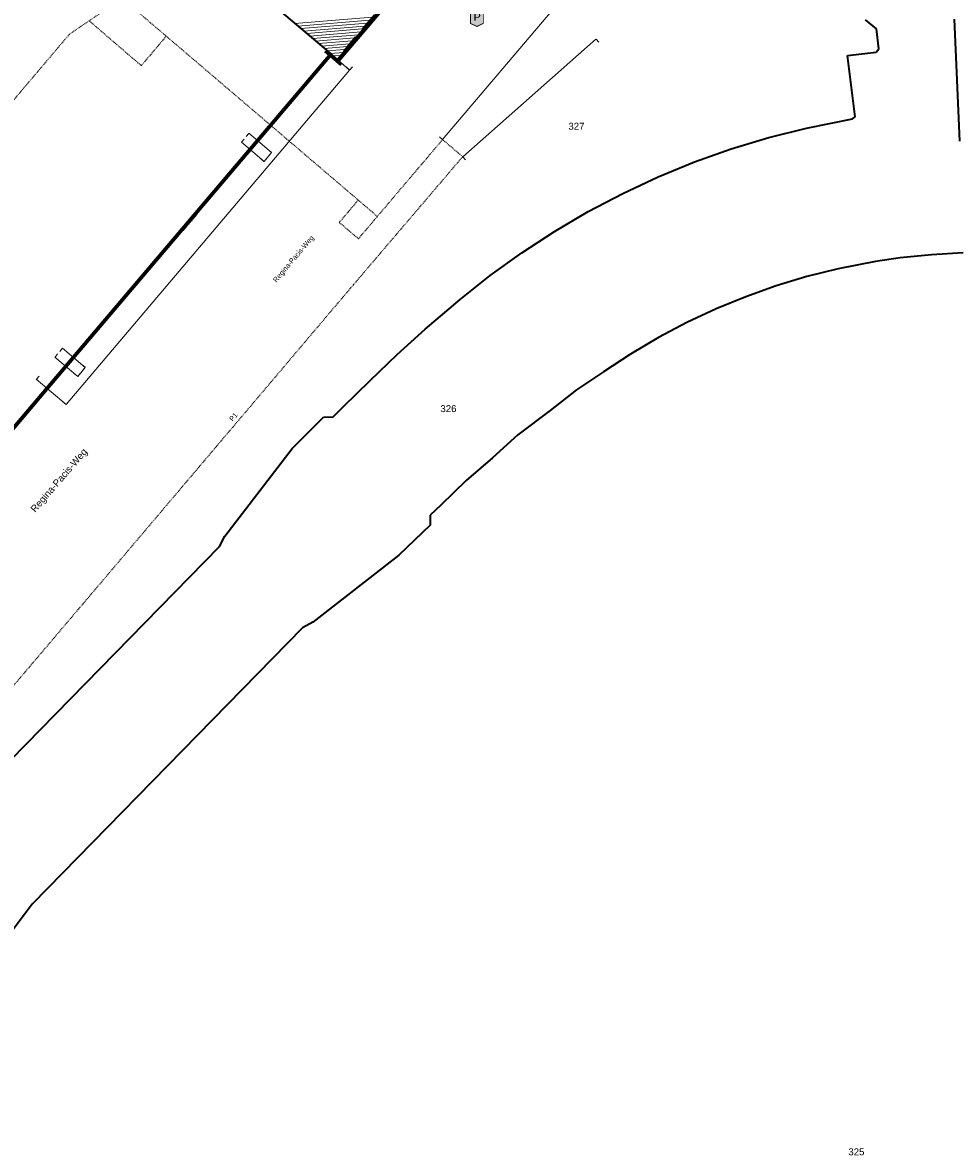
# Model space of a CAD drawing. Header units: metres. Extents: x 32365810 to 32367010, y 5620411 to 5622366.
# Tile 11 of 198: x 32366138 to 32366267, y 5621797 to 5621952. Entities that reach past the tile are written whole.
import ezdxf

# ---------------------------------------------------------------- set-up
doc = ezdxf.new("R2010")
doc.units = ezdxf.units.M
for name, pattern in [('1600.1047', [0]), ('1600.2013', [0, 0]), ('1600.2028', [0]), ('1600.2032', [0.25, 0.125, 0, 0, -0.125]), ('1600.2505', [0]), ('1600.25101', [0]), ('1600.2512', [0.25, 0.125, 0, 0, -0.125])]:
    doc.linetypes.add(name, pattern=pattern)
doc.layers.get('0').update_dxf_attribs({"color": 1, "linetype": 'CONTINUOUS'})
for name, color, linetype in [('Ebene 32', 7, 'CONTINUOUS'), ('Flurstücke_Grenzpunkte', 11, 'CONTINUOUS'), ('Gebäude', 31, 'CONTINUOUS'), ('Lagebezeichnungen', 12, 'CONTINUOUS'), ('Siedlungsflächen - Bauwerke u. Einrichtungen', 51, 'CONTINUOUS')]:
    doc.layers.add(name, color=color, linetype=linetype)
doc.styles.add('Arial', font='Arial.ttf')
doc.styles.add('Flurstücksnummer - K 10 700', font='Arial.ttf')
doc.styles.add('Hausnummern NRW', font='Arial.ttf', dxfattribs={"width": 0.85})
doc.styles.add('Name - Bauwerken u. Einrichtungen - F 10', font='Arial.ttf')
doc.styles.add('Sonstiger Text_ Bezeichnung - N 7 380', font='Arial.ttf')
doc.styles.add('Straßename', font='Arial.ttf', dxfattribs={"width": 0.95})

# ---------------------------------------------------------------- blocks, each defined once
blk = doc.blocks.new('O66')
at = {"layer": 'Gebäude', "color": 7, "linetype": '1600.2512', "lineweight": 18}
for p, q in [((32366184.521, 5621927.764), (32366181.907, 5621924.693)), ((32366187.146, 5621925.524), (32366184.521, 5621927.764)), ((32366184.539, 5621922.454), (32366187.146, 5621925.524)), ((32366181.907, 5621924.693), (32366184.539, 5621922.454))]:
    blk.add_line(p, q, dxfattribs=at)
blk = doc.blocks.new('O96')
at = {"layer": 'Gebäude', "color": 7, "linetype": '1600.2512', "lineweight": 18}
for p, q in [((32366152.057, 5621955.461), (32366147.538, 5621952.393)), ((32366158.132, 5621950.278), (32366152.057, 5621955.461)), ((32366147.538, 5621952.393), (32366154.699, 5621946.228)), ((32366154.699, 5621946.228), (32366158.132, 5621950.278))]:
    blk.add_line(p, q, dxfattribs=at)
blk = doc.blocks.new('Flurgrenze_ Begleitsignatur')
at = {"color": 0, "lineweight": -2}
for p, q in [((-0.29, 0), (-0.12, 0)), ((0.12, 0), (0.29, 0))]:
    blk.add_line(p, q, dxfattribs=at)
for p in [(-0.06, 0), (0, 0), (0.06, 0)]:
    blk.add_point(p, dxfattribs=at)
blk = doc.blocks.new('O243')
at = {"layer": 'Flurstücke_Grenzpunkte', "color": 251, "linetype": '1600.2013', "lineweight": 50, "true_color": 0x566563}
blk.add_line((32366181.830197, 5621946.912998), (32366205.960197, 5621975.206998), dxfattribs=at)
at = {"layer": 'Flurstücke_Grenzpunkte', "color": 251, "lineweight": 50, "true_color": 0x566563, "xscale": 5, "yscale": 5, "zscale": 5, "rotation": 49.54142729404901}
blk.add_blockref('Flurgrenze_ Begleitsignatur', (32366193.895197, 5621961.059998), dxfattribs=at)
blk = doc.blocks.new('O301')
at = {"layer": 'Flurstücke_Grenzpunkte', "color": 251, "linetype": '1600.2013', "lineweight": 50, "true_color": 0x566563}
for p, q in [((32366141.833439, 5621901.832282), (32366180.855439, 5621947.742282)), ((32366129.318439, 5621887.108282), (32366141.833439, 5621901.832282)), ((32366091.889439, 5621843.072283), (32366129.318439, 5621887.108283))]:
    blk.add_line(p, q, dxfattribs=at)
at = {"layer": 'Flurstücke_Grenzpunkte', "color": 251, "lineweight": 50, "true_color": 0x566563, "xscale": 5, "yscale": 5, "zscale": 5}
for p, rotation in [((32366161.344439, 5621924.787282), 49.636550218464), ((32366135.575939, 5621894.470282), 49.63636708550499), ((32366110.603939, 5621865.090283), 49.63667201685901)]:
    blk.add_blockref('Flurgrenze_ Begleitsignatur', p, dxfattribs=dict(at, rotation=rotation))
blk = doc.blocks.new('O389')
at = {"layer": 'Flurstücke_Grenzpunkte', "color": 251, "linetype": '1600.2013', "lineweight": 50, "true_color": 0x566563}
blk.add_line((32366180.538254, 5621947.716585), (32366181.513254, 5621946.887585), dxfattribs=at)
at = {"layer": 'Flurstücke_Grenzpunkte', "color": 251, "lineweight": 50, "true_color": 0x566563, "xscale": 5, "yscale": 5, "zscale": 5, "rotation": 319.626935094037}
blk.add_blockref('Flurgrenze_ Begleitsignatur', (32366181.025754, 5621947.302085), dxfattribs=at)
blk = doc.blocks.new('O759')
at = {"layer": 'Flurstücke_Grenzpunkte', "color": 7, "linetype": '1600.2028', "lineweight": 35}
for p, q in [((32366205.789, 5621975.353), (32366181.659, 5621947.059)), ((32366255.718, 5621951.295), (32366254.23, 5621952.509)), ((32366256.059, 5621948.544), (32366255.718, 5621951.295)), ((32366266.405, 5621952.611), (32366267.134, 5621935.867)), ((32366251.742, 5621947.603), (32366255.711, 5621948.099)), ((32366255.711, 5621948.099), (32366256.059, 5621948.544)), ((32366180.684, 5621947.888), (32366141.662, 5621901.978)), ((32366181.659, 5621947.059), (32366180.684, 5621947.888)), ((32366252.795, 5621939.201), (32366251.742, 5621947.603)), ((32366246.137, 5621937.663), (32366252.439, 5621938.906)), ((32366252.439, 5621938.906), (32366252.795, 5621939.201)), ((32366240.92, 5621936.359), (32366246.137, 5621937.663)), ((32366235.773, 5621934.805), (32366240.92, 5621936.359)), ((32366230.705, 5621933.008), (32366235.773, 5621934.805)), ((32366225.73, 5621930.967), (32366230.705, 5621933.008)), ((32366220.858, 5621928.69), (32366225.73, 5621930.967)), ((32366216.101, 5621926.182), (32366220.858, 5621928.69)), ((32366211.47, 5621923.447), (32366216.101, 5621926.182)), ((32366206.984, 5621920.503), (32366211.47, 5621923.447)), ((32366202.663, 5621917.386), (32366206.984, 5621920.503)), ((32366198.501, 5621914.126), (32366202.663, 5621917.386)), ((32366193.727, 5621910.029), (32366198.501, 5621914.126)), ((32366189.862, 5621906.553), (32366193.727, 5621910.029)), ((32366186.155, 5621902.967), (32366189.862, 5621906.553)), ((32366141.662, 5621901.978), (32366129.147, 5621887.254)), ((32366182.491, 5621899.395), (32366186.155, 5621902.967)), ((32366181.083, 5621897.97), (32366182.491, 5621899.395)), ((32366175.44, 5621893.642), (32366179.741, 5621897.966)), ((32366179.741, 5621897.966), (32366181.083, 5621897.97)), ((32366166.19, 5621881.605), (32366175.44, 5621893.642)), ((32366165.447, 5621880.162), (32366166.19, 5621881.605)), ((32366128.29, 5621842.241), (32366165.447, 5621880.162))]:
    blk.add_line(p, q, dxfattribs=at)
at = {"layer": 'Flurstücke_Grenzpunkte', "color": 7, "lineweight": 18, "insert": (32366214.499, 5621937.417), "char_height": 0.95, "attachment_point": 8, "line_spacing_factor": 0.69, "style": 'Flurstücksnummer - K 10 700', "bg_fill": 2}
blk.add_mtext('327', dxfattribs=at)
blk = doc.blocks.new('O864')
at = {"layer": 'Flurstücke_Grenzpunkte', "color": 7, "linetype": '1600.2028', "lineweight": 35}
for p, q in [((32366205.789, 5621975.353), (32366181.659, 5621947.059)), ((32366155.754, 5621969.068), (32366180.684, 5621947.888)), ((32366181.659, 5621947.059), (32366180.684, 5621947.888))]:
    blk.add_line(p, q, dxfattribs=at)
blk = doc.blocks.new('O1497')
at = {"layer": 'Flurstücke_Grenzpunkte', "color": 7, "linetype": '1600.2028', "lineweight": 35}
for p, q in [((32366263.31, 5621920.265), (32366259.002, 5621919.817)), ((32366267.632, 5621920.508), (32366263.31, 5621920.265)), ((32366255.593, 5621919.319), (32366250.475, 5621918.32)), ((32366259.002, 5621919.817), (32366255.593, 5621919.319)), ((32366246.182, 5621917.247), (32366241.947, 5621915.969)), ((32366250.475, 5621918.32), (32366246.182, 5621917.247)), ((32366241.947, 5621915.969), (32366237.777, 5621914.489)), ((32366237.777, 5621914.489), (32366233.683, 5621912.81)), ((32366233.683, 5621912.81), (32366229.676, 5621910.937)), ((32366229.676, 5621910.937), (32366225.762, 5621908.872)), ((32366225.762, 5621908.872), (32366221.953, 5621906.622)), ((32366221.953, 5621906.622), (32366218.238, 5621904.186)), ((32366218.238, 5621904.186), (32366214.493, 5621901.678)), ((32366214.493, 5621901.678), (32366210.896, 5621898.861)), ((32366210.896, 5621898.861), (32366206.45, 5621895.499)), ((32366206.45, 5621895.499), (32366202.949, 5621892.35)), ((32366202.949, 5621892.35), (32366199.334, 5621889.233)), ((32366199.334, 5621889.233), (32366195.877, 5621885.862)), ((32366194.42, 5621884.468), (32366194.392, 5621883.126)), ((32366195.877, 5621885.862), (32366194.42, 5621884.468)), ((32366194.392, 5621883.126), (32366190.086, 5621878.992)), ((32366190.086, 5621878.992), (32366178.268, 5621869.766)), ((32366176.842, 5621868.994), (32366139.685, 5621831.072)), ((32366178.268, 5621869.766), (32366176.842, 5621868.994)), ((32366139.685, 5621831.072), (32366128.786, 5621816.503))]:
    blk.add_line(p, q, dxfattribs=at)
at = {"layer": 'Flurstücke_Grenzpunkte', "color": 7, "lineweight": 18, "insert": (32366252.973, 5621796.538), "char_height": 0.95, "attachment_point": 8, "line_spacing_factor": 0.69, "style": 'Flurstücksnummer - K 10 700', "bg_fill": 2}
blk.add_mtext('325', dxfattribs=at)
blk = doc.blocks.new('O1841')
at = {"layer": 'Flurstücke_Grenzpunkte', "color": 7, "linetype": '1600.2028', "lineweight": 35}
for p, q in [((32366255.718, 5621951.295), (32366254.23, 5621952.509)), ((32366256.059, 5621948.544), (32366255.718, 5621951.295)), ((32366266.405, 5621952.611), (32366267.134, 5621935.867)), ((32366251.742, 5621947.603), (32366255.711, 5621948.099)), ((32366255.711, 5621948.099), (32366256.059, 5621948.544)), ((32366252.795, 5621939.201), (32366251.742, 5621947.603)), ((32366246.137, 5621937.663), (32366252.439, 5621938.906)), ((32366252.439, 5621938.906), (32366252.795, 5621939.201)), ((32366240.92, 5621936.359), (32366246.137, 5621937.663)), ((32366235.773, 5621934.805), (32366240.92, 5621936.359)), ((32366230.705, 5621933.008), (32366235.773, 5621934.805)), ((32366225.73, 5621930.967), (32366230.705, 5621933.008)), ((32366220.858, 5621928.69), (32366225.73, 5621930.967)), ((32366216.101, 5621926.182), (32366220.858, 5621928.69)), ((32366211.47, 5621923.447), (32366216.101, 5621926.182)), ((32366206.984, 5621920.503), (32366211.47, 5621923.447)), ((32366202.663, 5621917.386), (32366206.984, 5621920.503)), ((32366263.31, 5621920.265), (32366259.002, 5621919.817)), ((32366267.632, 5621920.508), (32366263.31, 5621920.265)), ((32366255.593, 5621919.319), (32366250.475, 5621918.32)), ((32366259.002, 5621919.817), (32366255.593, 5621919.319)), ((32366198.501, 5621914.126), (32366202.663, 5621917.386)), ((32366246.182, 5621917.247), (32366241.947, 5621915.969)), ((32366250.475, 5621918.32), (32366246.182, 5621917.247)), ((32366241.947, 5621915.969), (32366237.777, 5621914.489)), ((32366193.727, 5621910.029), (32366198.501, 5621914.126)), ((32366237.777, 5621914.489), (32366233.683, 5621912.81)), ((32366233.683, 5621912.81), (32366229.676, 5621910.937)), ((32366229.676, 5621910.937), (32366225.762, 5621908.872)), ((32366189.862, 5621906.553), (32366193.727, 5621910.029)), ((32366225.762, 5621908.872), (32366221.953, 5621906.622)), ((32366186.155, 5621902.967), (32366189.862, 5621906.553)), ((32366221.953, 5621906.622), (32366218.238, 5621904.186)), ((32366218.238, 5621904.186), (32366214.493, 5621901.678)), ((32366182.491, 5621899.395), (32366186.155, 5621902.967)), ((32366214.493, 5621901.678), (32366210.896, 5621898.861)), ((32366181.083, 5621897.97), (32366182.491, 5621899.395)), ((32366210.896, 5621898.861), (32366206.45, 5621895.499)), ((32366175.44, 5621893.642), (32366179.741, 5621897.966)), ((32366179.741, 5621897.966), (32366181.083, 5621897.97)), ((32366206.45, 5621895.499), (32366202.949, 5621892.35)), ((32366166.19, 5621881.605), (32366175.44, 5621893.642)), ((32366202.949, 5621892.35), (32366199.334, 5621889.233)), ((32366199.334, 5621889.233), (32366195.877, 5621885.862)), ((32366194.42, 5621884.468), (32366194.392, 5621883.126)), ((32366195.877, 5621885.862), (32366194.42, 5621884.468)), ((32366194.392, 5621883.126), (32366190.086, 5621878.992)), ((32366165.447, 5621880.162), (32366166.19, 5621881.605)), ((32366128.29, 5621842.241), (32366165.447, 5621880.162)), ((32366190.086, 5621878.992), (32366178.268, 5621869.766)), ((32366176.842, 5621868.994), (32366139.685, 5621831.072)), ((32366178.268, 5621869.766), (32366176.842, 5621868.994)), ((32366139.685, 5621831.072), (32366128.786, 5621816.503))]:
    blk.add_line(p, q, dxfattribs=at)
at = {"layer": 'Flurstücke_Grenzpunkte', "color": 7, "lineweight": 18, "insert": (32366196.91, 5621898.628), "char_height": 0.95, "attachment_point": 8, "line_spacing_factor": 0.69, "style": 'Flurstücksnummer - K 10 700', "bg_fill": 2}
blk.add_mtext('326', dxfattribs=at)
blk = doc.blocks.new('O1908')
at = {"layer": 'Flurstücke_Grenzpunkte', "color": 7, "linetype": '1600.2028', "lineweight": 35}
for p, q in [((32366145.982, 5621959.003), (32366154.791, 5621969.435)), ((32366154.791, 5621969.435), (32366155.022, 5621969.69)), ((32366155.022, 5621969.69), (32366155.754, 5621969.068)), ((32366155.754, 5621969.068), (32366180.684, 5621947.888)), ((32366114.853, 5621928.477), (32366142.918, 5621961.589)), ((32366142.918, 5621961.589), (32366143.101, 5621961.435)), ((32366143.101, 5621961.435), (32366145.982, 5621959.003)), ((32366180.684, 5621947.888), (32366141.662, 5621901.978)), ((32366113.159, 5621926.479), (32366114.853, 5621928.477)), ((32366114.429, 5621925.395), (32366113.159, 5621926.479)), ((32366109.414, 5621919.528), (32366114.429, 5621925.395)), ((32366107.07, 5621916.788), (32366108.83, 5621918.845)), ((32366108.83, 5621918.845), (32366109.414, 5621919.528)), ((32366101.676, 5621910.48), (32366106.493, 5621916.113)), ((32366106.493, 5621916.113), (32366107.07, 5621916.788)), ((32366072.582, 5621878.774), (32366100.453, 5621911.541)), ((32366100.453, 5621911.541), (32366101.676, 5621910.48)), ((32366141.662, 5621901.978), (32366129.147, 5621887.254)), ((32366129.147, 5621887.254), (32366091.718, 5621843.218)), ((32366072.302, 5621878.447), (32366072.582, 5621878.774)), ((32366075.377, 5621875.828), (32366072.302, 5621878.447)), ((32366066.521, 5621865.498), (32366075.377, 5621875.828)), ((32366065.913, 5621864.775), (32366066.521, 5621865.498)), ((32366066.696, 5621864.12), (32366065.913, 5621864.775)), ((32366091.718, 5621843.218), (32366066.696, 5621864.12))]:
    blk.add_line(p, q, dxfattribs=at)
at = {"layer": 'Flurstücke_Grenzpunkte', "color": 7, "lineweight": 18, "insert": (32366125.461, 5621910.425), "char_height": 0.95, "attachment_point": 8, "line_spacing_factor": 0.69, "style": 'Flurstücksnummer - K 10 700', "bg_fill": 2}
blk.add_mtext('153', dxfattribs=at)
blk = doc.blocks.new('Senkrechter Strich')
at = {"color": 0, "lineweight": -2}
blk.add_line((0, 0.5), (0, -0.5), dxfattribs=at)
blk = doc.blocks.new('O3441')
at = {"layer": 'Siedlungsflächen - Bauwerke u. Einrichtungen', "color": 7, "linetype": '1600.25101', "lineweight": 18}
blk.add_line((32366198.873, 5621933.725), (32366217.177, 5621949.887), dxfattribs=at)
at = {"layer": 'Siedlungsflächen - Bauwerke u. Einrichtungen', "color": 7, "lineweight": 18, "xscale": 0.55, "yscale": 0.55, "zscale": 0.55}
for p, rotation in [((32366217.375565, 5621949.662118), 221.443744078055), ((32366199.071565, 5621933.500118), 41.443744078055)]:
    blk.add_blockref('Senkrechter Strich', p, dxfattribs=dict(at, rotation=rotation))
blk = doc.blocks.new('O3457')
at = {"layer": 'Siedlungsflächen - Bauwerke u. Einrichtungen', "color": 7, "linetype": '1600.25101', "lineweight": 18}
blk.add_line((32366211.904, 5621954.671), (32366196.104, 5621936.073), dxfattribs=at)
at = {"layer": 'Siedlungsflächen - Bauwerke u. Einrichtungen', "color": 7, "lineweight": 18, "xscale": 0.55, "yscale": 0.55, "zscale": 0.55}
for p, rotation in [((32366211.675368, 5621954.865235), 229.650311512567), ((32366195.875368, 5621936.267235), 49.650311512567)]:
    blk.add_blockref('Senkrechter Strich', p, dxfattribs=dict(at, rotation=rotation))
blk = doc.blocks.new('O3461')
at = {"layer": 'Siedlungsflächen - Bauwerke u. Einrichtungen', "color": 7, "linetype": '1600.25101', "lineweight": 18}
for p, q in [((32366145.959, 5621903.541), (32366142.832, 5621906.19)), ((32366143.876, 5621907.426), (32366147.004, 5621904.776)), ((32366147.004, 5621904.776), (32366145.959, 5621903.541))]:
    blk.add_line(p, q, dxfattribs=at)
at = {"layer": 'Siedlungsflächen - Bauwerke u. Einrichtungen', "color": 7, "lineweight": 18, "xscale": 0.55, "yscale": 0.55, "zscale": 0.55}
for p, rotation in [((32366143.025914, 5621906.418905), 319.730803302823), ((32366143.68208, 5621907.197101), 319.729172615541), ((32366146.774984, 5621904.969783), 229.763641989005), ((32366146.81008, 5621904.547101), 139.729172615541), ((32366145.729984, 5621903.734783), 49.763641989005), ((32366146.152914, 5621903.769905), 139.730803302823)]:
    blk.add_blockref('Senkrechter Strich', p, dxfattribs=dict(at, rotation=rotation))
blk = doc.blocks.new('O3496')
at = {"layer": 'Siedlungsflächen - Bauwerke u. Einrichtungen', "color": 7, "linetype": '1600.25101', "lineweight": 18}
blk.add_line((32366183.336, 5621945.633), (32366181.659, 5621947.059), dxfattribs=at)
at = {"layer": 'Siedlungsflächen - Bauwerke u. Einrichtungen', "color": 7, "lineweight": 18, "xscale": 0.55, "yscale": 0.55, "zscale": 0.55}
for p, rotation in [((32366181.853338, 5621947.287545), 319.624556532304), ((32366183.530338, 5621945.861545), 139.624556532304)]:
    blk.add_blockref('Senkrechter Strich', p, dxfattribs=dict(at, rotation=rotation))
blk = doc.blocks.new('O3534')
at = {"layer": 'Siedlungsflächen - Bauwerke u. Einrichtungen', "color": 7, "linetype": '1600.25101', "lineweight": 18}
for p, q in [((32366171.583, 5621933.065), (32366168.455, 5621935.715)), ((32366169.488, 5621936.948), (32366172.614, 5621934.299)), ((32366172.614, 5621934.299), (32366171.583, 5621933.065))]:
    blk.add_line(p, q, dxfattribs=at)
at = {"layer": 'Siedlungsflächen - Bauwerke u. Einrichtungen', "color": 7, "lineweight": 18, "xscale": 0.55, "yscale": 0.55, "zscale": 0.55}
for p, rotation in [((32366168.64892, 5621935.943899), 319.7291729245), ((32366169.29405, 5621936.719126), 319.721763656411), ((32366172.383778, 5621934.491349), 230.121434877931), ((32366172.42005, 5621934.070126), 139.721763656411), ((32366171.352778, 5621933.257349), 50.121434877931), ((32366171.77692, 5621933.293899), 139.7291729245)]:
    blk.add_blockref('Senkrechter Strich', p, dxfattribs=dict(at, rotation=rotation))
blk = doc.blocks.new('O3536')
at = {"layer": 'Siedlungsflächen - Bauwerke u. Einrichtungen', "color": 7, "linetype": '1600.25101', "lineweight": 18}
for p, q in [((32366183.336, 5621945.633), (32366144.377, 5621899.668)), ((32366144.377, 5621899.668), (32366140.272, 5621903.16))]:
    blk.add_line(p, q, dxfattribs=at)
at = {"layer": 'Siedlungsflächen - Bauwerke u. Einrichtungen', "color": 7, "lineweight": 18, "xscale": 0.55, "yscale": 0.55, "zscale": 0.55}
for p, rotation in [((32366183.107145, 5621945.826973), 229.716067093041), ((32366140.466383, 5621903.388506), 319.613187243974), ((32366144.148145, 5621899.861973), 49.716067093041), ((32366144.571383, 5621899.896506), 139.613187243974)]:
    blk.add_blockref('Senkrechter Strich', p, dxfattribs=dict(at, rotation=rotation))
blk = doc.blocks.new('O2434')
at = {"layer": 'Gebäude', "color": 7, "linetype": '1600.2505', "lineweight": 18}
for p, q in [((32366095.593, 5622021.715), (32366094.466, 5622020.407)), ((32366096.496, 5622020.951), (32366095.593, 5622021.715)), ((32366094.466, 5622020.407), (32366092.499, 5622018.122)), ((32366098.531, 5622019.231), (32366096.496, 5622020.951)), ((32366092.499, 5622018.122), (32366091.457, 5622016.911)), ((32366108.447, 5622010.846), (32366098.531, 5622019.231)), ((32366091.457, 5622016.911), (32366089.418, 5622014.542)), ((32366088.342, 5622013.295), (32366086.679, 5622011.361)), ((32366089.418, 5622014.542), (32366088.342, 5622013.295)), ((32366086.679, 5622011.361), (32366085.615, 5622010.127)), ((32366093.602, 5621993.285), (32366108.447, 5622010.846)), ((32366085.615, 5622010.127), (32366086.479, 5622009.376)), ((32366086.479, 5622009.376), (32366088.661, 5622007.483)), ((32366088.661, 5622007.483), (32366060.927, 5621974.564)), ((32366200.862, 5621994.985), (32366199.249, 5621994.518)), ((32366201.763, 5621995.247), (32366200.862, 5621994.985)), ((32366204.001, 5621995.895), (32366201.763, 5621995.247)), ((32366204.001, 5621995.895), (32366204.758, 5621991.918)), ((32366105.253, 5621983.436), (32366093.602, 5621993.285)), ((32366198.057, 5621994.037), (32366176.919, 5621987.98)), ((32366199.249, 5621994.518), (32366198.021, 5621994.162)), ((32366198.021, 5621994.162), (32366198.057, 5621994.037)), ((32366204.758, 5621991.918), (32366205.062, 5621990.322)), ((32366205.062, 5621990.322), (32366205.609, 5621987.447)), ((32366176.919, 5621987.98), (32366171.418, 5621986.389)), ((32366205.609, 5621987.447), (32366206.103, 5621984.853)), ((32366171.418, 5621986.389), (32366153.58, 5621981.227)), ((32366105.924, 5621984.231), (32366105.253, 5621983.436)), ((32366106.731, 5621983.549), (32366105.924, 5621984.231)), ((32366208.203, 5621981.95), (32366206.103, 5621984.853)), ((32366106.287, 5621983.023), (32366106.731, 5621983.549)), ((32366109.088, 5621980.76), (32366106.287, 5621983.023)), ((32366109.474, 5621981.237), (32366109.088, 5621980.76)), ((32366110.302, 5621980.57), (32366109.474, 5621981.237)), ((32366143.073, 5621981.572), (32366128.599, 5621963.8)), ((32366149.387, 5621976.233), (32366143.073, 5621981.572)), ((32366153.58, 5621981.227), (32366149.387, 5621976.233)), ((32366207.962, 5621978.317), (32366208.203, 5621981.95)), ((32366109.837, 5621979.993), (32366110.302, 5621980.57)), ((32366112.575, 5621977.787), (32366109.837, 5621979.993)), ((32366102.779, 5621979.044), (32366091.833, 5621966.595)), ((32366112.75, 5621970.833), (32366102.779, 5621979.044)), ((32366112.996, 5621978.311), (32366112.575, 5621977.787)), ((32366113.767, 5621977.68), (32366112.996, 5621978.311)), ((32366113.3, 5621977.109), (32366113.767, 5621977.68)), ((32366184.148, 5621978.582), (32366165.786, 5621973.108)), ((32366186.299, 5621973.652), (32366184.148, 5621978.582)), ((32366205.577, 5621975.535), (32366207.962, 5621978.317)), ((32366116.021, 5621974.886), (32366113.3, 5621977.109)), ((32366060.927, 5621974.564), (32366057.514, 5621970.514)), ((32366116.401, 5621975.337), (32366116.021, 5621974.886)), ((32366117.303, 5621974.576), (32366116.401, 5621975.337)), ((32366116.69, 5621973.85), (32366117.303, 5621974.576)), ((32366204.85, 5621974.252), (32366205.789, 5621975.353)), ((32366205.789, 5621975.353), (32366205.577, 5621975.535)), ((32366128.599, 5621963.8), (32366116.69, 5621973.85)), ((32366165.786, 5621973.108), (32366177.339, 5621963.202)), ((32366177.339, 5621963.202), (32366186.299, 5621973.652)), ((32366203.077, 5621972.418), (32366204.728, 5621974.355)), ((32366204.728, 5621974.355), (32366204.85, 5621974.252)), ((32366200.498, 5621969.393), (32366202.138, 5621971.316)), ((32366202.138, 5621971.316), (32366202.259, 5621971.212)), ((32366202.259, 5621971.212), (32366203.199, 5621972.314)), ((32366203.199, 5621972.314), (32366203.077, 5621972.418)), ((32366056.987, 5621970.961), (32366046.979, 5621959.233)), ((32366057.514, 5621970.514), (32366056.987, 5621970.961)), ((32366110.753, 5621968.41), (32366112.75, 5621970.833)), ((32366081.241, 5621968.337), (32366053.752, 5621936.152)), ((32366105.762, 5621947.578), (32366081.241, 5621968.337)), ((32366101.656, 5621958.494), (32366110.204, 5621968.861)), ((32366110.204, 5621968.861), (32366110.753, 5621968.41)), ((32366145.982, 5621959.003), (32366154.791, 5621969.435)), ((32366154.791, 5621969.435), (32366155.022, 5621969.69)), ((32366155.022, 5621969.69), (32366155.754, 5621969.068)), ((32366155.754, 5621969.068), (32366180.684, 5621947.888)), ((32366197.912, 5621966.362), (32366199.559, 5621968.292)), ((32366199.559, 5621968.292), (32366199.679, 5621968.188)), ((32366199.679, 5621968.188), (32366200.62, 5621969.289)), ((32366200.62, 5621969.289), (32366200.498, 5621969.393)), ((32366091.833, 5621966.595), (32366101.656, 5621958.494)), ((32366195.366, 5621963.375), (32366196.98, 5621965.268)), ((32366196.98, 5621965.268), (32366197.101, 5621965.164)), ((32366197.101, 5621965.164), (32366198.034, 5621966.258)), ((32366198.034, 5621966.258), (32366197.912, 5621966.362)), ((32366192.799, 5621960.366), (32366194.427, 5621962.274)), ((32366194.427, 5621962.274), (32366194.548, 5621962.17)), ((32366194.548, 5621962.17), (32366195.488, 5621963.272)), ((32366195.488, 5621963.272), (32366195.366, 5621963.375)), ((32366114.853, 5621928.477), (32366142.918, 5621961.589)), ((32366142.918, 5621961.589), (32366143.101, 5621961.435)), ((32366143.101, 5621961.435), (32366145.982, 5621959.003)), ((32366046.979, 5621959.233), (32366047.495, 5621958.796)), ((32366190.234, 5621957.359), (32366191.854, 5621959.257)), ((32366191.854, 5621959.257), (32366191.976, 5621959.153)), ((32366191.976, 5621959.153), (32366192.921, 5621960.262)), ((32366192.921, 5621960.262), (32366192.799, 5621960.366)), ((32366047.495, 5621958.796), (32366044.012, 5621954.704)), ((32366190.356, 5621957.255), (32366190.234, 5621957.359)), ((32366187.649, 5621954.327), (32366189.281, 5621956.242)), ((32366189.281, 5621956.242), (32366189.403, 5621956.138)), ((32366189.403, 5621956.138), (32366190.356, 5621957.255)), ((32366044.012, 5621954.704), (32366038.2, 5621947.878)), ((32366187.771, 5621954.223), (32366187.649, 5621954.327)), ((32366185.056, 5621951.287), (32366186.696, 5621953.21)), ((32366186.696, 5621953.21), (32366186.818, 5621953.106)), ((32366186.818, 5621953.106), (32366187.771, 5621954.223)), ((32366184.225, 5621950.066), (32366185.177, 5621951.183)), ((32366185.177, 5621951.183), (32366185.056, 5621951.287)), ((32366182.477, 5621948.263), (32366184.103, 5621950.17)), ((32366184.103, 5621950.17), (32366184.225, 5621950.066)), ((32366181.659, 5621947.059), (32366182.598, 5621948.159)), ((32366182.598, 5621948.159), (32366182.477, 5621948.263)), ((32366038.2, 5621947.878), (32366017.066, 5621923.053)), ((32366077.619, 5621914.649), (32366105.762, 5621947.578)), ((32366180.684, 5621947.888), (32366181.659, 5621947.059)), ((32366053.752, 5621936.152), (32366077.619, 5621914.649)), ((32366041.003, 5621921.881), (32366049.294, 5621931.405)), ((32366049.294, 5621931.405), (32366049.449, 5621931.27)), ((32366049.449, 5621931.27), (32366062.617, 5621919.797)), ((32366113.159, 5621926.479), (32366114.853, 5621928.477)), ((32366114.429, 5621925.395), (32366113.159, 5621926.479)), ((32366013.967, 5621925.745), (32366012.941, 5621924.548)), ((32366014.902, 5621924.933), (32366013.967, 5621925.745)), ((32366017.066, 5621923.053), (32366014.902, 5621924.933)), ((32366109.414, 5621919.528), (32366114.429, 5621925.395)), ((32366012.941, 5621924.548), (32366011.247, 5621922.569)), ((32366011.247, 5621922.569), (32366010.216, 5621921.364)), ((32366033.098, 5621912.801), (32366041.003, 5621921.881)), ((32366010.216, 5621921.364), (32366008.181, 5621918.987)), ((32366008.181, 5621918.987), (32366007.077, 5621917.698)), ((32366062.617, 5621919.797), (32366065.997, 5621916.854)), ((32366107.07, 5621916.788), (32366108.83, 5621918.845)), ((32366108.83, 5621918.845), (32366109.209, 5621918.52)), ((32366109.209, 5621918.52), (32366109.785, 5621919.21)), ((32366109.785, 5621919.21), (32366109.414, 5621919.528)), ((32366007.077, 5621917.698), (32366005.185, 5621915.488)), ((32366005.185, 5621915.488), (32366004.037, 5621914.147)), ((32366065.997, 5621916.854), (32366057.697, 5621907.329)), ((32366101.676, 5621910.48), (32366106.493, 5621916.113)), ((32366106.493, 5621916.113), (32366106.887, 5621915.775)), ((32366106.887, 5621915.775), (32366107.457, 5621916.457)), ((32366107.457, 5621916.457), (32366107.07, 5621916.788)), ((32366004.037, 5621914.147), (32366004.963, 5621913.347)), ((32366004.963, 5621913.347), (32366007.162, 5621911.445)), ((32366049.098, 5621898.78), (32366033.098, 5621912.801)), ((32366007.162, 5621911.445), (32366009.471, 5621909.447)), ((32366011.671, 5621911.812), (32366010.452, 5621910.371)), ((32366020.674, 5621903.861), (32366011.671, 5621911.812)), ((32366072.582, 5621878.774), (32366100.453, 5621911.541)), ((32366100.453, 5621911.541), (32366101.676, 5621910.48)), ((32366010.365, 5621910.444), (32366009.471, 5621909.447)), ((32366010.452, 5621910.371), (32366010.365, 5621910.444)), ((32366057.697, 5621907.329), (32366065.872, 5621900.202)), ((32366020.674, 5621903.861), (32366039.315, 5621887.397)), ((32366065.872, 5621900.202), (32366057.904, 5621891.064)), ((32366039.315, 5621887.397), (32366049.098, 5621898.78)), ((32366057.904, 5621891.064), (32366072.302, 5621878.447)), ((32366072.302, 5621878.447), (32366072.582, 5621878.774))]:
    blk.add_line(p, q, dxfattribs=at)
at = {"layer": 'Gebäude', "color": 7, "lineweight": 18, "insert": (32366238.79, 5622002.519), "char_height": 0.65, "attachment_point": 5, "rotation": 16.51247, "line_spacing_factor": 0.69, "style": 'Sonstiger Text_ Bezeichnung - N 7 380', "bg_fill": 2}
blk.add_mtext('Rheinische\\PFriedrich-Wilhelms-Universität Bonn', dxfattribs=at)
at = {"layer": 'Lagebezeichnungen', "color": 7, "lineweight": 18, "insert": (32366193.168, 5621964.663), "char_height": 0.7, "attachment_point": 5, "rotation": 45.76449, "line_spacing_factor": 0.69, "style": 'Hausnummern NRW', "bg_fill": 2}
blk.add_mtext('3', dxfattribs=at)
at = {"layer": 'Gebäude', "color": 7, "lineweight": 18, "insert": (32366087.599, 5621949.847), "char_height": 0.65, "attachment_point": 5, "line_spacing_factor": 0.69, "style": 'Sonstiger Text_ Bezeichnung - N 7 380', "bg_fill": 2}
blk.add_mtext('Universität', dxfattribs=at)
at = {"layer": 'Lagebezeichnungen', "color": 7, "lineweight": 18, "insert": (32366051.669, 5621961.996), "char_height": 0.7, "attachment_point": 8, "rotation": 49.50443, "line_spacing_factor": 0.69, "style": 'Hausnummern NRW', "bg_fill": 2}
blk.add_mtext('1', dxfattribs=at)
blk = doc.blocks.new('Tiefgarage')
at = {"true_color": 0xffffff}
blk.add_hatch(color=7, dxfattribs=at).paths.add_polyline_path([(-0.38168, -0.290077), (-0.38168, 0.473282), (0.38168, 0.473282), (0.38168, -0.290077), (0, -0.473282)], flags=0)
at = {"color": 7, "const_width": 0.053435}
blk.add_lwpolyline([(-0.38168, -0.290077), (-0.38168, 0.473282), (0.38168, 0.473282), (0.38168, -0.290077), (0, -0.473282)], close=True, dxfattribs=at)
at = {"color": 7, "insert": (-0.19429, -0.137404), "char_height": 0.458016, "attachment_point": 7, "line_spacing_factor": 0.69, "style": 'Arial'}
blk.add_mtext('P', dxfattribs=at)
blk = doc.blocks.new('O2839')
at = {"layer": 'Gebäude', "color": 7, "linetype": '1600.2032', "lineweight": 18}
for p, q in [((32366152.057, 5621955.461), (32366147.538, 5621952.393)), ((32366158.132, 5621950.278), (32366152.057, 5621955.461)), ((32366147.538, 5621952.393), (32366144.827, 5621950.553)), ((32366144.827, 5621950.553), (32366083.422, 5621878.135)), ((32366184.521, 5621927.764), (32366158.132, 5621950.278)), ((32366196.104, 5621936.073), (32366187.146, 5621925.524)), ((32366198.873, 5621933.725), (32366196.104, 5621936.073)), ((32366183.883, 5621916.17), (32366198.873, 5621933.725)), ((32366187.146, 5621925.524), (32366184.521, 5621927.764)), ((32366152.192, 5621878.788), (32366183.883, 5621916.17)), ((32366083.422, 5621878.135), (32366082.203, 5621875.411)), ((32366123.214, 5621844.671), (32366152.192, 5621878.788)), ((32366082.203, 5621875.411), (32366079.95, 5621870.373)), ((32366079.95, 5621870.373), (32366085.87, 5621865.312)), ((32366085.87, 5621865.312), (32366110.531, 5621844.227)), ((32366108.534, 5621827.31), (32366123.214, 5621844.671)), ((32366110.531, 5621844.227), (32366114.941, 5621840.458)), ((32366114.941, 5621840.458), (32366105.808, 5621829.753)), ((32366105.808, 5621829.753), (32366108.534, 5621827.31))]:
    blk.add_line(p, q, dxfattribs=at)
at = {"layer": 'Gebäude', "color": 142, "lineweight": 18, "true_color": 0x12adde, "xscale": 2.325, "yscale": 2.325, "zscale": 2.325}
for p in [(32366200.821, 5621952.714), (32366127.478, 5621904.09)]:
    blk.add_blockref('Tiefgarage', p, dxfattribs=at)
at = {"layer": 'Ebene 32', "color": 7, "lineweight": 18, "insert": (32366167.63, 5621897.757), "char_height": 0.7, "attachment_point": 8, "rotation": 49.70977, "line_spacing_factor": 0.69, "style": 'Hausnummern NRW', "bg_fill": 2}
blk.add_mtext('P1', dxfattribs=at)
blk = doc.blocks.new('*X1169')
at = {"color": 253, "linetype": '1600.1047', "lineweight": 18, "true_color": 0xb2b2b2}
for p, q in [((32366186.424143, 5621952.891231), (32366175.824253, 5621952.016738)), ((32366186.078956, 5621952.486479), (32366176.227947, 5621951.673769)), ((32366185.73377, 5621952.081727), (32366176.63164, 5621951.330799)), ((32366185.388584, 5621951.676975), (32366177.035333, 5621950.98783)), ((32366185.070583, 5621951.274466), (32366177.439026, 5621950.644861)), ((32366184.923953, 5621950.886095), (32366177.84272, 5621950.301892)), ((32366184.579006, 5621950.481362), (32366178.246413, 5621949.958922)), ((32366184.007448, 5621950.057935), (32366178.650106, 5621949.615953)), ((32366183.662343, 5621949.65319), (32366179.053799, 5621949.272984)), ((32366184.23406, 5621950.07663), (32366184.21443, 5621950.075011)), ((32366183.317237, 5621949.248444), (32366179.457493, 5621948.930015)), ((32366182.972132, 5621948.843699), (32366179.861186, 5621948.587045)), ((32366182.627027, 5621948.438954), (32366180.264879, 5621948.244076)), ((32366182.507349, 5621948.052806), (32366180.668572, 5621947.901107)), ((32366182.161814, 5621947.648026), (32366181.071984, 5621947.558114)), ((32366181.816278, 5621947.243245), (32366181.475384, 5621947.215121))]:
    blk.add_line(p, q, dxfattribs=at)

msp = doc.modelspace()

# ---------------------------------------------------------------- block references
at = {"layer": 'Flurstücke_Grenzpunkte', "color": 7, "true_color": 0xffffff}
for name in ['O243', 'O389']:
    msp.add_blockref(name, (0, 0), dxfattribs=at)
at = {"layer": 'Gebäude', "color": 7, "true_color": 0xffffff}
for name in ['O96', 'O66']:
    msp.add_blockref(name, (0, 0), dxfattribs=at)

# ---------------------------------------------------------------- texts
at = {"layer": 'Lagebezeichnungen', "color": 7, "lineweight": 18, "line_spacing_factor": 0.69, "bg_fill": 2}
for insert, char_height, attachment_point, rotation, style in [((32366178.642, 5621922.412), 0.7, 9, 49.67542386, 'Straßename'), ((32366143.481, 5621889.188), 0.95, 5, 49.06532743, 'Name - Bauwerken u. Einrichtungen - F 10')]:
    msp.add_mtext('Regina-Pacis-Weg', dxfattribs=dict(at, insert=insert, char_height=char_height, attachment_point=attachment_point, rotation=rotation, style=style))

# ---------------------------------------------------------------- next in the draw order: block references
at = {"layer": 'Flurstücke_Grenzpunkte', "color": 7, "true_color": 0xffffff}
msp.add_blockref('O301', (0, 0), dxfattribs=at)

# ---------------------------------------------------------------- next in the draw order: block references
msp.add_blockref('O759', (0, 0), dxfattribs=at)

# ---------------------------------------------------------------- next in the draw order: block references
msp.add_blockref('O864', (0, 0), dxfattribs=at)

# ---------------------------------------------------------------- next in the draw order: block references
msp.add_blockref('O1497', (0, 0), dxfattribs=at)

# ---------------------------------------------------------------- next in the draw order: block references
msp.add_blockref('O1841', (0, 0), dxfattribs=at)

# ---------------------------------------------------------------- next in the draw order: block references
msp.add_blockref('O1908', (0, 0), dxfattribs=at)
at = {"layer": 'Siedlungsflächen - Bauwerke u. Einrichtungen', "color": 7, "true_color": 0xffffff}
for name in ['O3457', 'O3441', 'O3496']:
    msp.add_blockref(name, (0, 0), dxfattribs=at)

# ---------------------------------------------------------------- next in the draw order: block references
for name in ['O3536', 'O3534', 'O3461']:
    msp.add_blockref(name, (0, 0), dxfattribs=at)

# ---------------------------------------------------------------- next in the draw order: block references
at = {"layer": 'Gebäude', "color": 7, "true_color": 0xffffff}
msp.add_blockref('O2434', (0, 0), dxfattribs=at)

# ---------------------------------------------------------------- next in the draw order: block references
msp.add_blockref('O2839', (0, 0), dxfattribs=at)

# ---------------------------------------------------------------- next in the draw order: block references
at = {"layer": 'Siedlungsflächen - Bauwerke u. Einrichtungen', "color": 7, "true_color": 0xffffff}
msp.add_blockref('*X1169', (0, 0), dxfattribs=at)

doc.saveas('drawing.dxf')
